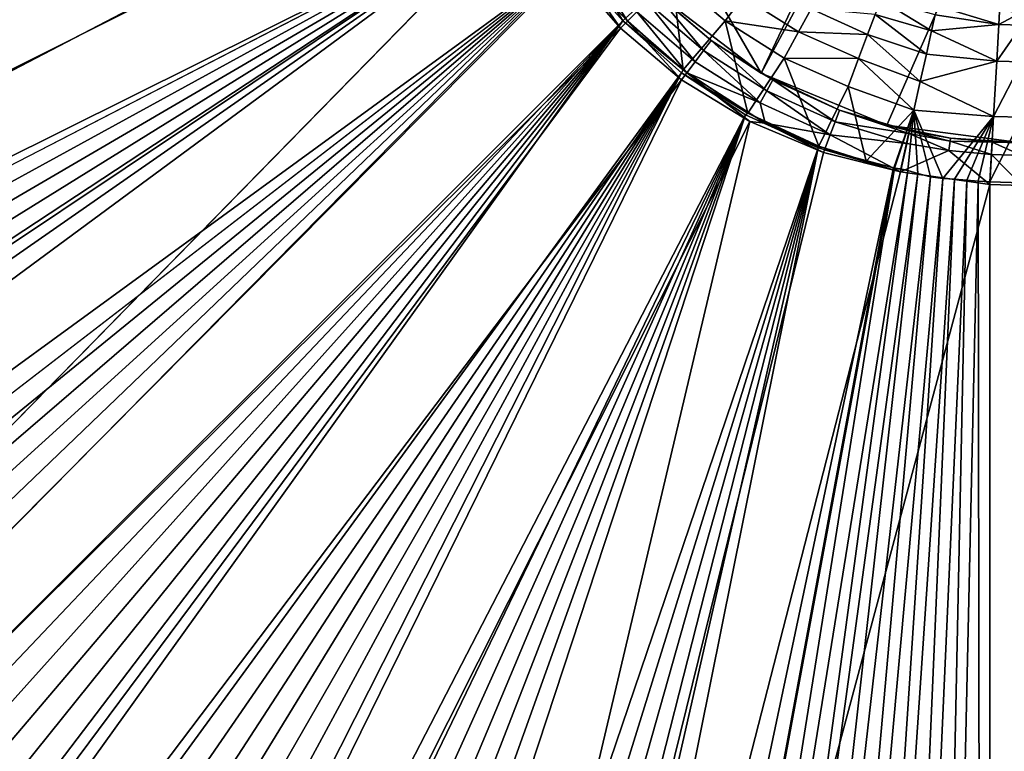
# Model space of a CAD drawing. Header units: metres. Extents: x -901 to 901, y -486 to 401.
# Tile 190 of 256: x -74 to -51, y -57 to -40. Entities that reach past the tile are written whole.
import ezdxf

# ---------------------------------------------------------------- set-up
doc = ezdxf.new("R2010")
doc.units = ezdxf.units.M

msp = doc.modelspace()

# ---------------------------------------------------------------- linework, layer by layer
at = {"layer": 'top0'}
for points in [[(-62.686565, -30.845772, -513.916626), (-38.886612, -3.495772, -514.332092), (-56.716419, -41.186375, -514.020874)], [(-38.886612, -3.495772, -514.332092), (-38.376389, -7.093951, -514.340942), (-56.716419, -41.186375, -514.020874)], [(-56.716419, -41.186375, -514.020874), (-38.376389, -7.093951, -514.340942), (-53.836647, -42.379215, -514.071106)], [(-38.376389, -7.093951, -514.340942), (-50.746269, -42.786068, -514.125061), (-53.836647, -42.379215, -514.071106)], [(-56.716419, -41.186375, -514.020874), (-59.189335, -39.288837, -513.977661), (-62.686565, -30.845772, -513.916626)], [(-562.270081, -60.027832, -493.031525), (-562.26355, -31.580099, -493.048248), (-63.320282, -33.791721, -503.495331)], [(-63.558937, -31.84775, -500.493896), (-562.200745, -31.580099, -490.04892), (-562.201782, -42.919029, -490.046234)], [(-63.535072, -32.116413, -500.494202), (-63.558937, -31.84775, -500.493896), (-562.201782, -42.919029, -490.046234)], [(-63.505154, -32.387917, -500.494507), (-63.535072, -32.116413, -500.494202), (-562.204956, -54.371555, -490.038177)], [(-63.535072, -32.116413, -500.494202), (-562.201782, -42.919029, -490.046234), (-562.204956, -54.371555, -490.038177)], [(-63.469139, -32.661133, -500.494812), (-63.505154, -32.387917, -500.494507), (-562.210327, -65.947975, -490.024506)], [(-63.505154, -32.387917, -500.494507), (-562.204956, -54.371555, -490.038177), (-562.210327, -65.947975, -490.024506)], [(-63.426933, -32.935684, -500.495117), (-63.469139, -32.661133, -500.494812), (-562.218018, -77.659088, -490.005096)], [(-63.469139, -32.661133, -500.494812), (-562.210327, -65.947975, -490.024506), (-562.218018, -77.659088, -490.005096)], [(-562.22406, -89.514771, -489.979797), (-63.426933, -32.935684, -500.495117), (-562.227051, -88.468025, -489.982208)], [(-63.426933, -32.935684, -500.495117), (-562.218018, -77.659088, -490.005096), (-562.227051, -88.468025, -489.982208)], [(-63.378803, -33.209328, -500.495422), (-63.426933, -32.935684, -500.495117), (-562.22406, -89.514771, -489.979797)], [(-561.627441, -101.444756, -489.961151), (-63.378803, -33.209328, -500.495422), (-562.22406, -89.514771, -489.979797)], [(-63.32428, -33.484169, -500.495697), (-63.378803, -33.209328, -500.495422), (-561.627441, -101.444756, -489.961151)], [(-559.98407, -113.37619, -489.958313), (-63.32428, -33.484169, -500.495697), (-561.627441, -101.444756, -489.961151)], [(-63.32428, -33.484169, -500.495697), (-559.98407, -113.37619, -489.958313), (-557.308044, -125.167229, -489.971375)], [(-63.263184, -33.760246, -500.495972), (-63.32428, -33.484169, -500.495697), (-557.308044, -125.167229, -489.971375)], [(-63.320282, -33.791721, -503.495331), (-556.825012, -127.259506, -492.974121), (-562.270081, -60.027832, -493.031525)], [(-63.263184, -33.760246, -500.495972), (-557.308044, -125.167229, -489.971375), (-553.594482, -136.830185, -490.000427)], [(-520.393921, -188.45813, -493.390167), (-556.825012, -127.259506, -492.974121), (-63.320282, -33.791721, -503.495331)], [(-63.258526, -33.780186, -500.496002), (-63.263184, -33.760246, -500.495972), (-553.594482, -136.830185, -490.000427)], [(-63.258526, -33.780186, -500.496002), (-553.594482, -136.830185, -490.000427), (-518.588135, -190.194061, -490.413635)], [(-62.851711, -35.5509, -503.495331), (-520.393921, -188.45813, -493.390167), (-63.320282, -33.791721, -503.495331)], [(-62.84462, -35.365765, -500.496002), (-63.258526, -33.780186, -500.496002), (-518.588135, -190.194061, -490.413635)], [(-518.588135, -190.194061, -490.413635), (-423.970123, -223.826447, -491.966522), (-62.84462, -35.365765, -500.496002)], [(-423.970123, -223.826447, -491.966522), (-62.041782, -37.174675, -500.496002), (-62.84462, -35.365765, -500.496002)], [(-437.335358, -223.870071, -494.717072), (-520.393921, -188.45813, -493.390167), (-62.851711, -35.5509, -503.495331)], [(-62.118618, -37.228283, -503.495331), (-437.335358, -223.870071, -494.717072), (-62.851711, -35.5509, -503.495331)], [(-423.970123, -223.826447, -491.966522), (-402.263153, -223.800766, -492.368256), (-62.041782, -37.174675, -500.496002)], [(-402.263153, -223.800766, -492.368256), (-381.537445, -223.778259, -492.746674), (-62.041782, -37.174675, -500.496002)], [(-62.041782, -37.174675, -500.496002), (-381.537445, -223.778259, -492.746674), (-362.761078, -223.761658, -493.084625)], [(-362.761078, -223.761658, -493.084625), (-345.556152, -223.751236, -493.389862), (-62.041782, -37.174675, -500.496002)], [(-345.556152, -223.751236, -493.389862), (-329.631134, -223.746918, -493.668304), (-62.041782, -37.174675, -500.496002)], [(-62.041782, -37.174675, -500.496002), (-329.631134, -223.746918, -493.668304), (-314.839111, -223.748489, -493.923187)], [(-62.041782, -37.174675, -500.496002), (-314.839111, -223.748489, -493.923187), (-61.075893, -38.638973, -500.496002)], [(-341.090759, -223.79567, -496.466583), (-437.335358, -223.870071, -494.717072), (-62.118618, -37.228283, -503.495331)], [(-244.761276, -223.802536, -498.037628), (-341.090759, -223.79567, -496.466583), (-62.118618, -37.228283, -503.495331)], [(-62.118618, -37.228283, -503.495331), (-61.13979, -38.775196, -503.495331), (-244.761276, -223.802536, -498.037628)], [(-59.777237, -39.993813, -503.497284), (-60.979752, -38.653187, -503.497223), (-60.725868, -38.456242, -503.574677)], [(-59.777237, -39.993813, -503.497284), (-60.725868, -38.456242, -503.574677), (-59.563244, -39.778004, -503.574524)], [(-314.839111, -223.748489, -493.923187), (-301.082428, -223.755539, -494.156799), (-61.075893, -38.638973, -500.496002)], [(-61.075893, -38.638973, -500.496002), (-301.082428, -223.755539, -494.156799), (-288.256195, -223.766754, -494.371063)], [(-288.256195, -223.766754, -494.371063), (-276.109863, -223.780685, -494.570038), (-61.075893, -38.638973, -500.496002)], [(-276.109863, -223.780685, -494.570038), (-264.756958, -223.795929, -494.751923), (-61.075893, -38.638973, -500.496002)], [(-61.075893, -38.638973, -500.496002), (-264.756958, -223.795929, -494.751923), (-253.942322, -223.811844, -494.92099)], [(-253.942322, -223.811844, -494.92099), (-243.728363, -223.827652, -495.076447), (-61.075893, -38.638973, -500.496002)], [(-61.13979, -38.775196, -503.495331), (-59.937843, -40.155907, -503.495331), (-244.761276, -223.802536, -498.037628)], [(-243.728363, -223.827652, -495.076447), (-59.888885, -39.988377, -500.496002), (-61.075893, -38.638973, -500.496002)], [(-60.979752, -38.653187, -503.497223), (-59.937843, -40.155907, -503.495331), (-61.13979, -38.775196, -503.495331)], [(-61.075893, -38.638973, -500.496002), (-59.888885, -39.988377, -500.496002), (-60.059483, -39.698837, -500.497345)], [(-60.979752, -38.653187, -503.497223), (-59.777237, -39.993813, -503.497284), (-59.937843, -40.155907, -503.495331)], [(-59.833427, -39.931664, -500.497345), (-58.502712, -41.112278, -500.497314), (-58.753883, -38.951244, -500.80658)], [(-58.753883, -38.951244, -500.80658), (-57.538776, -39.988106, -500.808441), (-57.129223, -39.436836, -501.179413)], [(-58.753883, -38.951244, -500.80658), (-58.502712, -41.112278, -500.497314), (-57.538776, -39.988106, -500.808441)], [(-59.134209, -39.343594, -504.492493), (-58.035034, -40.665485, -503.791016), (-59.337708, -39.549347, -503.790588)], [(-59.134209, -39.343594, -504.492493), (-59.189335, -39.288837, -513.977661), (-57.8619, -40.434219, -504.492279)], [(-59.189335, -39.288837, -513.977661), (-56.716419, -41.186375, -514.020874), (-57.8619, -40.434219, -504.492279)], [(-59.134209, -39.343594, -504.492493), (-57.8619, -40.434219, -504.492279), (-58.035034, -40.665485, -503.791016)], [(-57.129223, -39.436836, -501.179413), (-57.538776, -39.988106, -500.808441), (-55.859848, -40.239231, -501.184296)], [(-57.129223, -39.436836, -501.179413), (-55.859848, -40.239231, -501.184296), (-55.573418, -39.713619, -501.681)], [(-58.226128, -40.922977, -503.57489), (-59.563244, -39.778004, -503.574524), (-59.337708, -39.549347, -503.790588)], [(-59.337708, -39.549347, -503.790588), (-58.035034, -40.665485, -503.791016), (-58.226128, -40.922977, -503.57489)], [(-53.980938, -39.49931, -502.976166), (-54.10844, -39.838951, -502.2901), (-52.815323, -40.218494, -502.407654)], [(-52.732258, -39.845852, -503.096191), (-53.980938, -39.49931, -502.976166), (-52.815323, -40.218494, -502.407654)], [(-52.732258, -39.845852, -503.096191), (-51.272408, -40.067234, -502.97821), (-52.685894, -39.639523, -503.791504)], [(-51.272408, -40.067234, -502.97821), (-51.253803, -39.771652, -504.487732), (-52.685894, -39.639523, -503.791504)], [(-59.888885, -39.988377, -500.496002), (-59.833427, -39.931664, -500.497345), (-60.059483, -39.698837, -500.497345)], [(-58.421379, -41.177734, -503.497223), (-59.777237, -39.993813, -503.497284), (-59.563244, -39.778004, -503.574524)], [(-58.421379, -41.177734, -503.497223), (-59.563244, -39.778004, -503.574524), (-58.226128, -40.922977, -503.57489)], [(-55.573418, -39.713619, -501.681), (-55.859848, -40.239231, -501.184296), (-54.279751, -40.295712, -501.687561)], [(-55.573418, -39.713619, -501.681), (-54.279751, -40.295712, -501.687561), (-54.10844, -39.838951, -502.2901)], [(-54.10844, -39.838951, -502.2901), (-54.279751, -40.295712, -501.687561), (-52.932922, -40.747772, -501.753448)], [(-52.815323, -40.218494, -502.407654), (-54.10844, -39.838951, -502.2901), (-52.932922, -40.747772, -501.753448)], [(-51.272408, -40.067234, -502.97821), (-52.732258, -39.845852, -503.096191), (-52.815323, -40.218494, -502.407654)], [(-51.253803, -39.771652, -504.487732), (-51.272408, -40.067234, -502.97821), (-50.746269, -39.786068, -504.487305)], [(-51.272408, -40.067234, -502.97821), (-50.746269, -40.082375, -502.977753), (-50.746269, -39.786068, -504.487305)], [(-243.728363, -223.827652, -495.076447), (-234.052185, -223.84288, -495.219543), (-59.888885, -39.988377, -500.496002)], [(-234.052185, -223.84288, -495.219543), (-224.860184, -223.857224, -495.351349), (-59.888885, -39.988377, -500.496002)], [(-59.888885, -39.988377, -500.496002), (-224.860184, -223.857224, -495.351349), (-216.064621, -223.870514, -495.47348)], [(-216.064621, -223.870514, -495.47348), (-207.658188, -223.882553, -495.586273), (-59.888885, -39.988377, -500.496002)], [(-207.658188, -223.882553, -495.586273), (-199.592087, -223.893265, -495.690674), (-59.888885, -39.988377, -500.496002)], [(-59.888885, -39.988377, -500.496002), (-199.592087, -223.893265, -495.690674), (-191.833008, -223.902557, -495.787354)], [(-59.888885, -39.988377, -500.496002), (-191.833008, -223.902557, -495.787354), (-58.539486, -41.175385, -500.496002)], [(-59.777237, -39.993813, -503.497284), (-58.540531, -41.33852, -503.495331), (-59.937843, -40.155907, -503.495331)], [(-59.833427, -39.931664, -500.497345), (-59.888885, -39.988377, -500.496002), (-58.502712, -41.112278, -500.497314)], [(-59.888885, -39.988377, -500.496002), (-58.539486, -41.175385, -500.496002), (-58.502712, -41.112278, -500.497314)], [(-59.777237, -39.993813, -503.497284), (-58.421379, -41.177734, -503.497223), (-58.540531, -41.33852, -503.495331)], [(-58.502712, -41.112278, -500.497314), (-57.019009, -42.09903, -500.497192), (-57.538776, -39.988106, -500.808441)], [(-57.538776, -39.988106, -500.808441), (-56.18721, -40.839951, -500.812469), (-55.859848, -40.239231, -501.184296)], [(-57.538776, -39.988106, -500.808441), (-57.019009, -42.09903, -500.497192), (-56.18721, -40.839951, -500.812469)], [(-51.32188, -40.910358, -501.692505), (-51.272408, -40.067234, -502.97821), (-52.815323, -40.218494, -502.407654)], [(-51.272408, -40.067234, -502.97821), (-51.32188, -40.910358, -501.692505), (-50.746269, -40.082375, -502.977753)], [(-51.32188, -40.910358, -501.692505), (-50.746269, -40.926769, -501.692139), (-50.746269, -40.082375, -502.977753)], [(-244.761276, -223.802536, -498.037628), (-59.937843, -40.155907, -503.495331), (-196.53624, -223.843063, -498.702637)], [(-59.937843, -40.155907, -503.495331), (-58.540531, -41.33852, -503.495331), (-196.53624, -223.843063, -498.702637)], [(-55.859848, -40.239231, -501.184296), (-56.18721, -40.839951, -500.812469), (-54.48864, -40.852997, -501.190765)], [(-55.859848, -40.239231, -501.184296), (-54.48864, -40.852997, -501.190765), (-54.279751, -40.295712, -501.687561)], [(-54.279751, -40.295712, -501.687561), (-54.48864, -40.852997, -501.190765), (-53.071827, -41.374107, -501.197449)], [(-52.932922, -40.747772, -501.753448), (-54.279751, -40.295712, -501.687561), (-53.071827, -41.374107, -501.197449)], [(-52.815323, -40.218494, -502.407654), (-52.932922, -40.747772, -501.753448), (-51.32188, -40.910358, -501.692505)], [(-57.8619, -40.434219, -504.492279), (-56.587814, -41.588539, -503.79187), (-58.035034, -40.665485, -503.791016)], [(-57.8619, -40.434219, -504.492279), (-56.449432, -41.335922, -504.492004), (-56.587814, -41.588539, -503.79187)], [(-57.8619, -40.434219, -504.492279), (-56.716419, -41.186375, -514.020874), (-56.449432, -41.335922, -504.492004)], [(-58.035034, -40.665485, -503.791016), (-56.740547, -41.869152, -503.575562), (-58.226128, -40.922977, -503.57489)], [(-58.035034, -40.665485, -503.791016), (-56.587814, -41.588539, -503.79187), (-56.740547, -41.869152, -503.575562)], [(-52.932922, -40.747772, -501.753448), (-53.071827, -41.374107, -501.197449), (-51.32188, -40.910358, -501.692505)], [(-56.740547, -41.869152, -503.575562), (-58.421379, -41.177734, -503.497223), (-58.226128, -40.922977, -503.57489)], [(-57.019009, -42.09903, -500.497192), (-55.3936, -42.855038, -500.496796), (-56.18721, -40.839951, -500.812469)], [(-56.18721, -40.839951, -500.812469), (-54.727398, -41.490242, -500.81778), (-54.48864, -40.852997, -501.190765)], [(-56.18721, -40.839951, -500.812469), (-55.3936, -42.855038, -500.496796), (-54.727398, -41.490242, -500.81778)], [(-54.48864, -40.852997, -501.190765), (-54.727398, -41.490242, -500.81778), (-53.21859, -42.036907, -500.80188)], [(-53.071827, -41.374107, -501.197449), (-54.48864, -40.852997, -501.190765), (-53.21859, -42.036907, -500.80188)], [(-51.32188, -40.910358, -501.692505), (-53.071827, -41.374107, -501.197449), (-51.394886, -42.176022, -500.821228)], [(-51.32188, -40.910358, -501.692505), (-51.394886, -42.176022, -500.821228), (-50.746269, -40.926769, -501.692139)], [(-51.394886, -42.176022, -500.821228), (-50.746269, -42.194439, -500.821014), (-50.746269, -40.926769, -501.692139)], [(-191.833008, -223.902557, -495.787354), (-184.385529, -223.91037, -495.876526), (-58.539486, -41.175385, -500.496002)], [(-58.539486, -41.175385, -500.496002), (-184.385529, -223.91037, -495.876526), (-177.227066, -223.916687, -495.958771)], [(-177.227066, -223.916687, -495.958771), (-170.330551, -223.921631, -496.034607), (-58.539486, -41.175385, -500.496002)], [(-170.330551, -223.921631, -496.034607), (-163.653763, -223.925415, -496.104797), (-58.539486, -41.175385, -500.496002)], [(-58.539486, -41.175385, -500.496002), (-163.653763, -223.925415, -496.104797), (-157.245605, -223.928207, -496.169067)], [(-157.245605, -223.928207, -496.169067), (-150.969315, -223.930222, -496.229004), (-58.539486, -41.175385, -500.496002)], [(-150.969315, -223.930222, -496.229004), (-57.075184, -42.141277, -500.496002), (-58.539486, -41.175385, -500.496002)], [(-58.421379, -41.177734, -503.497223), (-56.980145, -42.295715, -503.495331), (-58.540531, -41.33852, -503.495331)], [(-58.502712, -41.112278, -500.497314), (-58.539486, -41.175385, -500.496002), (-57.019009, -42.09903, -500.497192)], [(-58.539486, -41.175385, -500.496002), (-57.075184, -42.141277, -500.496002), (-57.019009, -42.09903, -500.497192)], [(-58.421379, -41.177734, -503.497223), (-56.62373, -42.335186, -503.496918), (-56.980145, -42.295715, -503.495331)], [(-56.62373, -42.335186, -503.496918), (-58.421379, -41.177734, -503.497223), (-56.740547, -41.869152, -503.575562)], [(-56.716419, -41.186375, -514.020874), (-54.924728, -42.031025, -504.491333), (-56.449432, -41.335922, -504.492004)], [(-56.716419, -41.186375, -514.020874), (-53.836647, -42.379215, -514.071106), (-54.924728, -42.031025, -504.491333)], [(-196.53624, -223.843063, -498.702637), (-58.540531, -41.33852, -503.495331), (-148.24852, -223.902283, -499.237854)], [(-58.540531, -41.33852, -503.495331), (-56.980145, -42.295715, -503.495331), (-148.24852, -223.902283, -499.237854)], [(-56.449432, -41.335922, -504.492004), (-55.023998, -42.299122, -503.792847), (-56.587814, -41.588539, -503.79187)], [(-56.449432, -41.335922, -504.492004), (-54.924728, -42.031025, -504.491333), (-55.023998, -42.299122, -503.792847)], [(-54.727398, -41.490242, -500.81778), (-55.3936, -42.855038, -500.496796), (-54.315357, -43.202854, -500.496368)], [(-53.21859, -42.036907, -500.80188), (-54.727398, -41.490242, -500.81778), (-54.315357, -43.202854, -500.496368)], [(-53.071827, -41.374107, -501.197449), (-53.21859, -42.036907, -500.80188), (-51.394886, -42.176022, -500.821228)], [(-56.587814, -41.588539, -503.79187), (-55.135422, -42.596703, -503.576233), (-56.740547, -41.869152, -503.575562)], [(-56.587814, -41.588539, -503.79187), (-55.023998, -42.299122, -503.792847), (-55.135422, -42.596703, -503.576233)], [(-55.135422, -42.596703, -503.576233), (-56.62373, -42.335186, -503.496918), (-56.740547, -41.869152, -503.575562)], [(-150.969315, -223.930222, -496.229004), (-144.895065, -223.931534, -496.284088), (-57.075184, -42.141277, -500.496002)], [(-144.895065, -223.931534, -496.284088), (-139.012238, -223.932297, -496.334656), (-57.075184, -42.141277, -500.496002)], [(-57.075184, -42.141277, -500.496002), (-139.012238, -223.932297, -496.334656), (-133.239151, -223.932587, -496.381531)], [(-133.239151, -223.932587, -496.381531), (-127.641594, -223.93251, -496.424286), (-57.075184, -42.141277, -500.496002)], [(-127.641594, -223.93251, -496.424286), (-122.176949, -223.932129, -496.463501), (-57.075184, -42.141277, -500.496002)], [(-57.075184, -42.141277, -500.496002), (-122.176949, -223.932129, -496.463501), (-116.8452, -223.931503, -496.499237)], [(-57.075184, -42.141277, -500.496002), (-116.8452, -223.931503, -496.499237), (-55.40799, -42.89484, -500.496002)], [(-57.019009, -42.09903, -500.497192), (-57.075184, -42.141277, -500.496002), (-55.40799, -42.89484, -500.496002)], [(-55.40799, -42.89484, -500.496002), (-55.3936, -42.855038, -500.496796), (-57.019009, -42.09903, -500.497192)], [(-54.924728, -42.031025, -504.491333), (-53.332745, -42.571968, -504.144165), (-55.023998, -42.299122, -503.792847)], [(-54.924728, -42.031025, -504.491333), (-53.317749, -42.505882, -504.48996), (-53.332745, -42.571968, -504.144165)], [(-53.836647, -42.379215, -514.071106), (-53.317749, -42.505882, -504.48996), (-54.924728, -42.031025, -504.491333)], [(-54.315357, -43.202854, -500.496368), (-53.680698, -43.358025, -500.496002), (-53.21859, -42.036907, -500.80188)], [(-53.21859, -42.036907, -500.80188), (-53.680698, -43.358025, -500.496002), (-53.660591, -43.360207, -500.496033)], [(-53.514538, -43.37606, -500.496246), (-53.21859, -42.036907, -500.80188), (-53.660591, -43.360207, -500.496033)], [(-53.514538, -43.37606, -500.496246), (-53.360977, -43.414993, -500.495972), (-53.21859, -42.036907, -500.80188)], [(-53.360977, -43.414993, -500.495972), (-53.131207, -43.48317, -500.495178), (-53.21859, -42.036907, -500.80188)], [(-51.394886, -42.176022, -500.821228), (-53.21859, -42.036907, -500.80188), (-52.557301, -43.597996, -500.49411)], [(-53.21859, -42.036907, -500.80188), (-52.836502, -43.559433, -500.494293), (-52.557301, -43.597996, -500.49411)], [(-53.21859, -42.036907, -500.80188), (-53.131207, -43.48317, -500.495178), (-52.836502, -43.559433, -500.494293)], [(-52.557301, -43.597996, -500.49411), (-52.290054, -43.616985, -500.494202), (-51.394886, -42.176022, -500.821228)], [(-52.290054, -43.616985, -500.494202), (-52.005142, -43.636559, -500.494171), (-51.394886, -42.176022, -500.821228)], [(-51.394886, -42.176022, -500.821228), (-52.005142, -43.636559, -500.494171), (-51.748047, -43.657581, -500.493927)], [(-51.480598, -43.676567, -500.493591), (-51.394886, -42.176022, -500.821228), (-51.748047, -43.657581, -500.493927)], [(-51.394886, -42.176022, -500.821228), (-51.480598, -43.676567, -500.493591), (-50.746269, -42.194439, -500.821014)], [(-148.24852, -223.902283, -499.237854), (-56.980145, -42.295715, -503.495331), (-99.888733, -223.959961, -499.592224)], [(-56.980145, -42.295715, -503.495331), (-55.292717, -43.005386, -503.495331), (-99.888733, -223.959961, -499.592224)], [(-56.62373, -42.335186, -503.496918), (-55.292717, -43.005386, -503.495331), (-56.980145, -42.295715, -503.495331)], [(-56.62373, -42.335186, -503.496918), (-55.26923, -42.944717, -503.496399), (-55.292717, -43.005386, -503.495331)], [(-55.135422, -42.596703, -503.576233), (-55.26923, -42.944717, -503.496399), (-56.62373, -42.335186, -503.496918)], [(-55.023998, -42.299122, -503.792847), (-53.38229, -42.794647, -503.810638), (-55.135422, -42.596703, -503.576233)], [(-55.023998, -42.299122, -503.792847), (-53.332745, -42.571968, -504.144165), (-53.38229, -42.794647, -503.810638)], [(-53.317749, -42.505882, -504.48996), (-53.836647, -42.379215, -514.071106), (-52.37619, -42.674297, -504.488922)], [(-53.836647, -42.379215, -514.071106), (-50.746269, -42.786068, -514.125061), (-52.37619, -42.674297, -504.488922)], [(-51.480598, -43.676567, -500.493591), (-50.746269, -43.69743, -500.493134), (-50.746269, -42.194439, -500.821014)], [(-53.527187, -43.449425, -503.495331), (-55.26923, -42.944717, -503.496399), (-55.135422, -42.596703, -503.576233)], [(-53.38229, -42.794647, -503.810638), (-53.527187, -43.449425, -503.495331), (-55.135422, -42.596703, -503.576233)], [(-52.41584, -42.956264, -503.79184), (-53.38229, -42.794647, -503.810638), (-53.332745, -42.571968, -504.144165)], [(-53.332745, -42.571968, -504.144165), (-53.317749, -42.505882, -504.48996), (-52.386673, -42.747395, -504.112335)], [(-52.41584, -42.956264, -503.79184), (-53.332745, -42.571968, -504.144165), (-52.386673, -42.747395, -504.112335)], [(-52.386673, -42.747395, -504.112335), (-53.317749, -42.505882, -504.48996), (-52.37619, -42.674297, -504.488922)], [(-53.527187, -43.449425, -503.495331), (-53.38229, -42.794647, -503.810638), (-52.41584, -42.956264, -503.79184)], [(-52.386673, -42.747395, -504.112335), (-51.441067, -43.050426, -503.791534), (-52.41584, -42.956264, -503.79184)], [(-52.37619, -42.674297, -504.488922), (-51.42411, -42.766815, -504.487732), (-52.386673, -42.747395, -504.112335)], [(-51.42411, -42.766815, -504.487732), (-51.441067, -43.050426, -503.791534), (-52.386673, -42.747395, -504.112335)], [(-52.37619, -42.674297, -504.488922), (-50.746269, -42.786068, -514.125061), (-51.42411, -42.766815, -504.487732)], [(-51.441067, -43.050426, -503.791534), (-51.42411, -42.766815, -504.487732), (-50.746269, -43.070175, -503.791107)], [(-51.42411, -42.766815, -504.487732), (-50.746269, -42.786068, -504.487305), (-50.746269, -43.070175, -503.791107)], [(-50.746269, -42.786068, -514.125061), (-50.746269, -42.786068, -504.487305), (-51.42411, -42.766815, -504.487732)], [(-116.8452, -223.931503, -496.499237), (-111.634109, -223.93071, -496.531738), (-55.40799, -42.89484, -500.496002)], [(-55.40799, -42.89484, -500.496002), (-111.634109, -223.93071, -496.531738), (-106.536095, -223.929779, -496.561157)], [(-106.536095, -223.929779, -496.561157), (-101.537613, -223.928757, -496.587677), (-55.40799, -42.89484, -500.496002)], [(-101.537613, -223.928757, -496.587677), (-96.642334, -223.927689, -496.611389), (-55.40799, -42.89484, -500.496002)], [(-99.888733, -223.959961, -499.592224), (-55.292717, -43.005386, -503.495331), (-53.527187, -43.449425, -503.495331)], [(-55.40799, -42.89484, -500.496002), (-96.642334, -223.927689, -496.611389), (-91.833008, -223.92662, -496.632477)], [(-55.40799, -42.89484, -500.496002), (-91.833008, -223.92662, -496.632477), (-53.68544, -43.357136, -500.496002)], [(-54.315357, -43.202854, -500.496368), (-55.3936, -42.855038, -500.496796), (-55.40799, -42.89484, -500.496002)], [(-53.68544, -43.357136, -500.496002), (-54.315357, -43.202854, -500.496368), (-55.40799, -42.89484, -500.496002)], [(-55.26923, -42.944717, -503.496399), (-53.527187, -43.449425, -503.495331), (-55.292717, -43.005386, -503.495331)], [(-51.480598, -43.739395, -503.49292), (-53.527187, -43.449425, -503.495331), (-52.41584, -42.956264, -503.79184)], [(-51.441067, -43.050426, -503.791534), (-51.480598, -43.739395, -503.49292), (-52.41584, -42.956264, -503.79184)], [(-51.480598, -43.739395, -503.49292), (-51.441067, -43.050426, -503.791534), (-50.746269, -43.760258, -503.492493)], [(-51.441067, -43.050426, -503.791534), (-50.746269, -43.070175, -503.791107), (-50.746269, -43.760258, -503.492493)], [(-53.68544, -43.357136, -500.496002), (-53.680698, -43.358025, -500.496002), (-54.315357, -43.202854, -500.496368)], [(-53.527187, -43.449425, -503.495331), (-51.480598, -43.739395, -503.49292), (-99.888733, -223.959961, -499.592224)], [(-91.833008, -223.92662, -496.632477), (-87.08905, -223.925552, -496.651093), (-53.68544, -43.357136, -500.496002)], [(-53.68544, -43.357136, -500.496002), (-87.08905, -223.925552, -496.651093), (-53.680698, -43.358025, -500.496002)], [(-87.08905, -223.925552, -496.651093), (-53.660591, -43.360207, -500.496033), (-53.680698, -43.358025, -500.496002)], [(-87.08905, -223.925552, -496.651093), (-82.422638, -223.92453, -496.667236), (-53.660591, -43.360207, -500.496033)], [(-82.422638, -223.92453, -496.667236), (-53.360977, -43.414993, -500.495972), (-53.660591, -43.360207, -500.496033)], [(-82.422638, -223.92453, -496.667236), (-77.854004, -223.923599, -496.680969), (-53.360977, -43.414993, -500.495972)], [(-77.854004, -223.923599, -496.680969), (-53.131207, -43.48317, -500.495178), (-53.360977, -43.414993, -500.495972)], [(-77.854004, -223.923599, -496.680969), (-73.337585, -223.922745, -496.692444), (-53.131207, -43.48317, -500.495178)], [(-73.337585, -223.922745, -496.692444), (-52.836502, -43.559433, -500.494293), (-53.131207, -43.48317, -500.495178)], [(-53.660591, -43.360207, -500.496033), (-53.360977, -43.414993, -500.495972), (-53.514538, -43.37606, -500.496246)], [(-51.480598, -43.739395, -503.49292), (-51.480598, -223.983383, -499.717346), (-99.888733, -223.959961, -499.592224)], [(-73.337585, -223.922745, -496.692444), (-68.871628, -223.921997, -496.701752), (-52.836502, -43.559433, -500.494293)], [(-68.871628, -223.921997, -496.701752), (-52.557301, -43.597996, -500.49411), (-52.836502, -43.559433, -500.494293)], [(-68.871628, -223.921997, -496.701752), (-64.454475, -223.921387, -496.708923), (-52.557301, -43.597996, -500.49411)], [(-64.454475, -223.921387, -496.708923), (-52.290054, -43.616985, -500.494202), (-52.557301, -43.597996, -500.49411)], [(-64.454475, -223.921387, -496.708923), (-60.08456, -223.920929, -496.713989), (-52.290054, -43.616985, -500.494202)], [(-60.08456, -223.920929, -496.713989), (-52.005142, -43.636559, -500.494171), (-52.290054, -43.616985, -500.494202)], [(-60.08456, -223.920929, -496.713989), (-55.760403, -223.920654, -496.71701), (-52.005142, -43.636559, -500.494171)], [(-55.760403, -223.920654, -496.71701), (-51.748047, -43.657581, -500.493927), (-52.005142, -43.636559, -500.494171)], [(-55.760403, -223.920654, -496.71701), (-51.480598, -223.920547, -496.718018), (-51.748047, -43.657581, -500.493927)], [(-51.480598, -223.920547, -496.718018), (-51.480598, -43.676567, -500.493591), (-51.748047, -43.657581, -500.493927)], [(-50.746269, -43.69743, -500.493134), (-51.480598, -43.676567, -500.493591), (-51.480598, -223.920547, -496.718018)], [(-50.746269, -43.69743, -500.493134), (-51.480598, -223.920547, -496.718018), (-0.734328, -223.920547, -496.718018)], [(-51.480598, -223.983383, -499.717346), (-51.480598, -43.739395, -503.49292), (-50.746269, -43.760258, -503.492493)], [(-0.734328, -223.983383, -499.717346), (-51.480598, -223.983383, -499.717346), (-0.734328, -43.760258, -503.492493)], [(-51.480598, -223.983383, -499.717346), (-50.746269, -43.760258, -503.492493), (-0.734328, -43.760258, -503.492493)]]:
    msp.add_3dface(points, dxfattribs=at)

doc.saveas('drawing.dxf')
